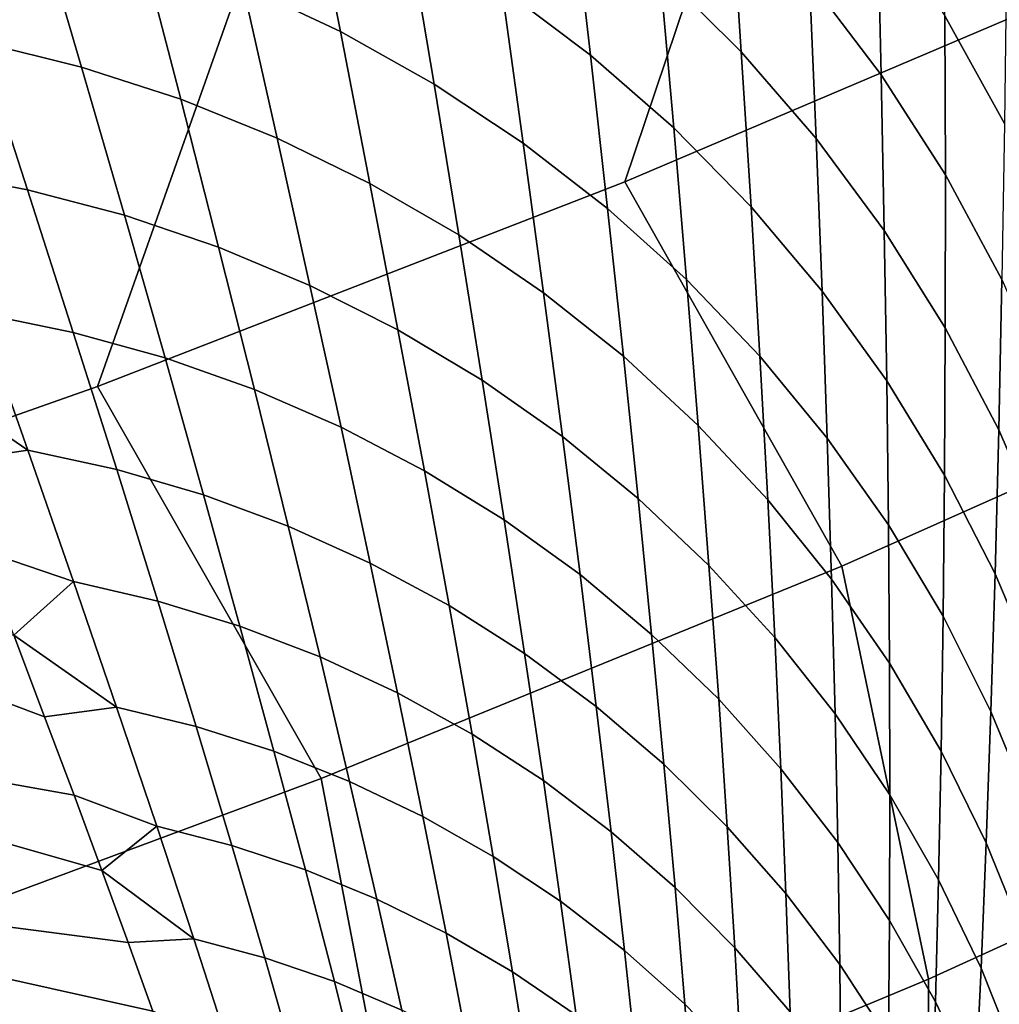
# Model space of a CAD drawing. Header units: metres. Extents: x -109 to 109, y -100 to 58.
# Tile 207 of 256: x 9.13 to 10.53, y -92.73 to -91.33. Entities that reach past the tile are written whole.
import ezdxf

# ---------------------------------------------------------------- set-up
doc = ezdxf.new("R2010")
doc.units = ezdxf.units.M
doc.layers.add('solid_21_062_100_XXX', color=7, linetype='CONTINUOUS')

msp = doc.modelspace()

# ---------------------------------------------------------------- linework, layer by layer
at = {"layer": 'solid_21_062_100_XXX'}
for points in [[(9.99808, -91.558472, 13.799191), (10.737529, -91.24369, 13.606608), (11.006351, -90.414154, 14.610569), (10.276528, -90.732681, 14.817094)], [(9.245915, -91.850754, 13.978012), (9.99808, -91.558472, 13.799191), (10.276528, -90.732681, 14.817094), (9.537017, -91.027122, 15.009822)], [(8.48198, -92.12014, 14.142827), (9.245915, -91.850754, 13.978012), (9.537017, -91.027122, 15.009822), (8.785431, -91.299515, 15.188129)], [(10.149273, -91.143906, -21.680214), (10.16441, -91.372971, -21.974697), (10.048254, -91.257614, -22.065636), (10.027133, -91.025955, -21.779259)], [(10.358521, -91.175133, -21.177509), (10.363958, -91.405685, -21.480783), (10.261715, -91.270676, -21.580574), (10.251, -91.03688, -21.2861)], [(9.54814, -91.12011, -22.683477), (9.592497, -91.344025, -22.959372), (9.453064, -91.278442, -23.029497), (9.401468, -91.053833, -22.759888)], [(9.923326, -91.151123, -22.155756), (9.949203, -91.377602, -22.443279), (9.822618, -91.282356, -22.52482), (9.790183, -91.05397, -22.244658)], [(10.542778, -91.244339, -20.647491), (10.539774, -91.475258, -20.961304), (10.454922, -91.32148, -21.069084), (10.453484, -91.086716, -20.7647)], [(9.688732, -91.196396, -22.605005), (9.726104, -91.419121, -22.887476), (9.592497, -91.344025, -22.959372), (9.54814, -91.12011, -22.683477)], [(9.159229, -91.176956, -23.163193), (9.223166, -91.394981, -23.431252), (9.077672, -91.359001, -23.489103), (9.006137, -91.141502, -23.226168)], [(10.261715, -91.270676, -21.580574), (10.271276, -91.496681, -21.883348), (10.16441, -91.372971, -21.974697), (10.149273, -91.143906, -21.680214)], [(10.048254, -91.257614, -22.065636), (10.067924, -91.481705, -22.360746), (9.949203, -91.377602, -22.443279), (9.923326, -91.151123, -22.155756)], [(9.308427, -91.222672, -23.09754), (9.364916, -91.440742, -23.371059), (9.223166, -91.394981, -23.431252), (9.159229, -91.176956, -23.163193)], [(10.454922, -91.32148, -21.069084), (10.455546, -91.548355, -21.381289), (10.363958, -91.405685, -21.480783), (10.358521, -91.175133, -21.177509)], [(9.822618, -91.282356, -22.52482), (9.853292, -91.503403, -22.814127), (9.726104, -91.419121, -22.887476), (9.688732, -91.196396, -22.605005)], [(9.453064, -91.278442, -23.029497), (9.502292, -91.496063, -23.308792), (9.364916, -91.440742, -23.371059), (9.308427, -91.222672, -23.09754)], [(11.037921, -91.781593, 12.425235), (10.737529, -91.24369, 13.606608), (9.99808, -91.558472, 13.799191), (10.307794, -92.106956, 12.610884)], [(10.16441, -91.372971, -21.974697), (10.178248, -91.594208, -22.277588), (10.067924, -91.481705, -22.360746), (10.048254, -91.257614, -22.065636)], [(10.363958, -91.405685, -21.480783), (10.36838, -91.628189, -21.791994), (10.271276, -91.496681, -21.883348), (10.261715, -91.270676, -21.580574)], [(9.592497, -91.344025, -22.959372), (9.634682, -91.560707, -23.244728), (9.502292, -91.496063, -23.308792), (9.453064, -91.278442, -23.029497)], [(9.949203, -91.377602, -22.443279), (9.973492, -91.596497, -22.739653), (9.853292, -91.503403, -22.814127), (9.822618, -91.282356, -22.52482)], [(10.539774, -91.475258, -20.961304), (10.536072, -91.698029, -21.282528), (10.455546, -91.548355, -21.381289), (10.454922, -91.32148, -21.069084)], [(9.077672, -91.359001, -23.489103), (9.146133, -91.569763, -23.762068), (9.00505, -91.542938, -23.812675), (8.929085, -91.332947, -23.544355)], [(9.726104, -91.419121, -22.887476), (9.761497, -91.634384, -23.179153), (9.634682, -91.560707, -23.244728), (9.592497, -91.344025, -22.959372)], [(9.223166, -91.394981, -23.431252), (9.28424, -91.606041, -23.70919), (9.146133, -91.569763, -23.762068), (9.077672, -91.359001, -23.489103)], [(10.067924, -91.481705, -22.360746), (10.08617, -91.697975, -22.664385), (9.973492, -91.596497, -22.739653), (9.949203, -91.377602, -22.443279)], [(10.271276, -91.496681, -21.883348), (10.279689, -91.714607, -22.194176), (10.178248, -91.594208, -22.277588), (10.16441, -91.372971, -21.974697)], [(9.364916, -91.440742, -23.371059), (9.418755, -91.651604, -23.654278), (9.28424, -91.606041, -23.70919), (9.223166, -91.394981, -23.431252)], [(10.455546, -91.548355, -21.381289), (10.455284, -91.766914, -21.701042), (10.36838, -91.628189, -21.791994), (10.363958, -91.405685, -21.480783)], [(9.853292, -91.503403, -22.814127), (9.882171, -91.716759, -23.11236), (9.761497, -91.634384, -23.179153), (9.726104, -91.419121, -22.887476)], [(9.502292, -91.496063, -23.308792), (9.549079, -91.706245, -23.597572), (9.418755, -91.651604, -23.654278), (9.364916, -91.440742, -23.371059)], [(10.178248, -91.594208, -22.277588), (10.190825, -91.807396, -22.588661), (10.08617, -91.697975, -22.664385), (10.067924, -91.481705, -22.360746)], [(9.634682, -91.560707, -23.244728), (9.674631, -91.769722, -23.539331), (9.549079, -91.706245, -23.597572), (9.502292, -91.496063, -23.308792)], [(9.973492, -91.596497, -22.739653), (9.996166, -91.80748, -23.044643), (9.882171, -91.716759, -23.11236), (9.853292, -91.503403, -22.814127)], [(10.36838, -91.628189, -21.791994), (10.371791, -91.842369, -22.11088), (10.279689, -91.714607, -22.194176), (10.271276, -91.496681, -21.883348)], [(9.146133, -91.569763, -23.762068), (9.211403, -91.773315, -24.044893), (9.077597, -91.745949, -24.090992), (9.00505, -91.542938, -23.812675)], [(10.536072, -91.698029, -21.282528), (10.531605, -91.912239, -21.610895), (10.455284, -91.766914, -21.701042), (10.455546, -91.548355, -21.381289)], [(10.307794, -92.106956, 12.610884), (9.99808, -91.558472, 13.799191), (9.245915, -91.850754, 13.978012), (9.564913, -92.410019, 12.783813)], [(9.761497, -91.634384, -23.179153), (9.794852, -91.841759, -23.479811), (9.674631, -91.769722, -23.539331), (9.634682, -91.560707, -23.244728)], [(9.28424, -91.606041, -23.70919), (9.34235, -91.809654, -23.99682), (9.211403, -91.773315, -24.044893), (9.146133, -91.569763, -23.762068)], [(10.279689, -91.714607, -22.194176), (10.286988, -91.924278, -22.512815), (10.190825, -91.807396, -22.588661), (10.178248, -91.594208, -22.277588)], [(9.418755, -91.651604, -23.654278), (9.469852, -91.854797, -23.946989), (9.34235, -91.809654, -23.99682), (9.28424, -91.606041, -23.70919)], [(10.08617, -91.697975, -22.664385), (10.102977, -91.906128, -22.976309), (9.996166, -91.80748, -23.044643), (9.973492, -91.596497, -22.739653)], [(9.882171, -91.716759, -23.11236), (9.909207, -91.922035, -23.419275), (9.794852, -91.841759, -23.479811), (9.761497, -91.634384, -23.179153)], [(10.455284, -91.766914, -21.701042), (10.454145, -91.976929, -22.028074), (10.371791, -91.842369, -22.11088), (10.36838, -91.628189, -21.791994)], [(9.549079, -91.706245, -23.597572), (9.593345, -91.908554, -23.89562), (9.469852, -91.854797, -23.946989), (9.418755, -91.651604, -23.654278)], [(9.674631, -91.769722, -23.539331), (9.712276, -91.970673, -23.842945), (9.593345, -91.908554, -23.89562), (9.549079, -91.706245, -23.597572)], [(10.190825, -91.807396, -22.588661), (10.202126, -92.012268, -22.907658), (10.102977, -91.906128, -22.976309), (10.08617, -91.697975, -22.664385)], [(10.605176, -91.85405, -21.184946), (10.597001, -92.063507, -21.521957), (10.531605, -91.912239, -21.610895), (10.536072, -91.698029, -21.282528)], [(9.996166, -91.80748, -23.044643), (10.017187, -92.010185, -23.357998), (9.909207, -91.922035, -23.419275), (9.882171, -91.716759, -23.11236)], [(10.371791, -91.842369, -22.11088), (10.374234, -92.048088, -22.437187), (10.286988, -91.924278, -22.512815), (10.279689, -91.714607, -22.194176)], [(9.077597, -91.745949, -24.090992), (9.146581, -91.941467, -24.379122), (8.98133, -91.828896, -24.279903)], [(9.211403, -91.773315, -24.044893), (9.273352, -91.969154, -24.337376), (9.146581, -91.941467, -24.379122), (9.077597, -91.745949, -24.090992)], [(9.34235, -91.809654, -23.99682), (9.397378, -92.005348, -24.293924), (9.273352, -91.969154, -24.337376), (9.211403, -91.773315, -24.044893)], [(9.794852, -91.841759, -23.479811), (9.826115, -92.040886, -23.789196), (9.712276, -91.970673, -23.842945), (9.674631, -91.769722, -23.539331)], [(10.531605, -91.912239, -21.610895), (10.526385, -92.117676, -21.946123), (10.454145, -91.976929, -22.028074), (10.455284, -91.766914, -21.701042)], [(10.307794, -92.106956, 12.610884), (10.431479, -92.696152, 11.451971), (11.169645, -92.359489, 11.273266), (11.037921, -91.781593, 12.425235)], [(9.469852, -91.854797, -23.946989), (9.518106, -92.049881, -24.248962), (9.397378, -92.005348, -24.293924), (9.34235, -91.809654, -23.99682)], [(10.102977, -91.906128, -22.976309), (10.118311, -92.105827, -23.296247), (10.017187, -92.010185, -23.357998), (9.996166, -91.80748, -23.044643)], [(10.286988, -91.924278, -22.512815), (10.293171, -92.125435, -22.838997), (10.202126, -92.012268, -22.907658), (10.190825, -91.807396, -22.588661)], [(9.146581, -91.941467, -24.379122), (9.031832, -91.958702, -24.474245), (8.98133, -91.828896, -24.279903)], [(9.909207, -91.922035, -23.419275), (9.934356, -92.118881, -23.734613), (9.826115, -92.040886, -23.789196), (9.794852, -91.841759, -23.479811)], [(10.454145, -91.976929, -22.028074), (10.452173, -92.178276, -22.362112), (10.374234, -92.048088, -22.437187), (10.371791, -91.842369, -22.11088)], [(9.564913, -92.410019, 12.783813), (9.245915, -91.850754, 13.978012), (8.48198, -92.12014, 14.142827), (8.810189, -92.690384, 12.943799)], [(9.593345, -91.908554, -23.89562), (9.634999, -92.102562, -24.20269), (9.518106, -92.049881, -24.248962), (9.469852, -91.854797, -23.946989)], [(9.712276, -91.970673, -23.842945), (9.747538, -92.163147, -24.155313), (9.634999, -92.102562, -24.20269), (9.593345, -91.908554, -23.89562)], [(10.202126, -92.012268, -22.907658), (10.212127, -92.208519, -23.234303), (10.118311, -92.105827, -23.296247), (10.102977, -91.906128, -22.976309)], [(10.597001, -92.063507, -21.521957), (10.588189, -92.263985, -21.865396), (10.526385, -92.117676, -21.946123), (10.531605, -91.912239, -21.610895)], [(10.017187, -92.010185, -23.357998), (10.036517, -92.2043, -23.679441), (9.934356, -92.118881, -23.734613), (9.909207, -91.922035, -23.419275)], [(10.374234, -92.048088, -22.437187), (10.375709, -92.245117, -22.770632), (10.293171, -92.125435, -22.838997), (10.286988, -91.924278, -22.512815)], [(9.146581, -91.941467, -24.379122), (9.211839, -92.128975, -24.676838), (9.080217, -92.084175, -24.671841), (9.031832, -91.958702, -24.474245)], [(9.273352, -91.969154, -24.337376), (9.331831, -92.156792, -24.639275), (9.211839, -92.128975, -24.676838), (9.146581, -91.941467, -24.379122)], [(9.397378, -92.005348, -24.293924), (9.449191, -92.19265, -24.600248), (9.331831, -92.156792, -24.639275), (9.273352, -91.969154, -24.337376)], [(9.826115, -92.040886, -23.789196), (9.855218, -92.231377, -24.107044), (9.747538, -92.163147, -24.155313), (9.712276, -91.970673, -23.842945)], [(10.526385, -92.117676, -21.946123), (10.520457, -92.31427, -22.287926), (10.452173, -92.178276, -22.362112), (10.454145, -91.976929, -22.028074)], [(9.170561, -92.321808, -25.076267), (9.212461, -92.4338, -25.28281), (8.317596, -92.273743, -25.428854), (8.317801, -92.00148, -24.895666)], [(9.126468, -92.205238, -24.872559), (9.170561, -92.321808, -25.076267), (8.317801, -92.00148, -24.895666)], [(9.518106, -92.049881, -24.248962), (9.563396, -92.236397, -24.559929), (9.449191, -92.19265, -24.600248), (9.397378, -92.005348, -24.293924)], [(10.118311, -92.105827, -23.296247), (10.132144, -92.296776, -23.623922), (10.036517, -92.2043, -23.679441), (10.017187, -92.010185, -23.357998)], [(10.293171, -92.125435, -22.838997), (10.298219, -92.317825, -23.172438), (10.212127, -92.208519, -23.234303), (10.202126, -92.012268, -22.907658)], [(9.934356, -92.118881, -23.734613), (9.957561, -92.306946, -24.058096), (9.855218, -92.231377, -24.107044), (9.826115, -92.040886, -23.789196)], [(9.634999, -92.102562, -24.20269), (9.67394, -92.287842, -24.518499), (9.563396, -92.236397, -24.559929), (9.518106, -92.049881, -24.248962)], [(10.452173, -92.178276, -22.362112), (10.449369, -92.370789, -22.702868), (10.375709, -92.245117, -22.770632), (10.374234, -92.048088, -22.437187)], [(9.211839, -92.128975, -24.676838), (9.126468, -92.205238, -24.872559), (9.080217, -92.084175, -24.671841)], [(9.564913, -92.410019, 12.783813), (9.68026, -93.009773, 11.618449), (10.431479, -92.696152, 11.451971), (10.307794, -92.106956, 12.610884)], [(9.747538, -92.163147, -24.155313), (9.780326, -92.346756, -24.476143), (9.67394, -92.287842, -24.518499), (9.634999, -92.102562, -24.20269)], [(10.212127, -92.208519, -23.234303), (10.220809, -92.395889, -23.568306), (10.132144, -92.296776, -23.623922), (10.118311, -92.105827, -23.296247)], [(10.036517, -92.2043, -23.679441), (10.054113, -92.389511, -24.008686), (9.957561, -92.306946, -24.058096), (9.934356, -92.118881, -23.734613)], [(10.375709, -92.245117, -22.770632), (10.376203, -92.433235, -23.110928), (10.298219, -92.317825, -23.172438), (10.293171, -92.125435, -22.838997)], [(10.588189, -92.263985, -21.865396), (10.578784, -92.455452, -22.214958), (10.520457, -92.31427, -22.287926), (10.526385, -92.117676, -21.946123)], [(9.211839, -92.128975, -24.676838), (9.273193, -92.307976, -24.983877), (9.126468, -92.205238, -24.872559)], [(9.331831, -92.156792, -24.639275), (9.38668, -92.335732, -24.950314), (9.273193, -92.307976, -24.983877), (9.211839, -92.128975, -24.676838)], [(9.449191, -92.19265, -24.600248), (9.497645, -92.371094, -24.915497), (9.38668, -92.335732, -24.950314), (9.331831, -92.156792, -24.639275)], [(9.855218, -92.231377, -24.107044), (9.882084, -92.412872, -24.433048), (9.780326, -92.346756, -24.476143), (9.747538, -92.163147, -24.155313)], [(10.520457, -92.31427, -22.287926), (10.513826, -92.501877, -22.636005), (10.449369, -92.370789, -22.702868), (10.452173, -92.178276, -22.362112)], [(9.563396, -92.236397, -24.559929), (9.605596, -92.41391, -24.879583), (9.497645, -92.371094, -24.915497), (9.449191, -92.19265, -24.600248)], [(9.273193, -92.307976, -24.983877), (9.170561, -92.321808, -25.076267), (9.126468, -92.205238, -24.872559)], [(10.132144, -92.296776, -23.623922), (10.144443, -92.478706, -23.959036), (10.054113, -92.389511, -24.008686), (10.036517, -92.2043, -23.679441)], [(10.298219, -92.317825, -23.172438), (10.302118, -92.501205, -23.51284), (10.220809, -92.395889, -23.568306), (10.212127, -92.208519, -23.234303)], [(9.67394, -92.287842, -24.518499), (9.71005, -92.463989, -24.842733), (9.605596, -92.41391, -24.879583), (9.563396, -92.236397, -24.559929)], [(9.957561, -92.306946, -24.058096), (9.978759, -92.485893, -24.389408), (9.882084, -92.412872, -24.433048), (9.855218, -92.231377, -24.107044)], [(10.449369, -92.370789, -22.702868), (10.44573, -92.554253, -23.050047), (10.376203, -92.433235, -23.110928), (10.375709, -92.245117, -22.770632)], [(9.252152, -92.541161, -25.492067), (9.28959, -92.643806, -25.703861), (8.317677, -92.517403, -25.974348), (8.317596, -92.273743, -25.428854)], [(9.212461, -92.4338, -25.28281), (9.252152, -92.541161, -25.492067), (8.317596, -92.273743, -25.428854)], [(9.780326, -92.346756, -24.476143), (9.810542, -92.521095, -24.805111), (9.71005, -92.463989, -24.842733), (9.67394, -92.287842, -24.518499)], [(10.220809, -92.395889, -23.568306), (10.228147, -92.574135, -23.909367), (10.144443, -92.478706, -23.959036), (10.132144, -92.296776, -23.623922)], [(9.273193, -92.307976, -24.983877), (9.330452, -92.477959, -25.299934), (9.212461, -92.4338, -25.28281), (9.170561, -92.321808, -25.076267)], [(9.38668, -92.335732, -24.950314), (9.437724, -92.505501, -25.270172), (9.330452, -92.477959, -25.299934), (9.273193, -92.307976, -24.983877)], [(10.054113, -92.389511, -24.008686), (10.06992, -92.565498, -24.345415), (9.978759, -92.485893, -24.389408), (9.957561, -92.306946, -24.058096)], [(10.376203, -92.433235, -23.110928), (10.37571, -92.612244, -23.457771), (10.302118, -92.501205, -23.51284), (10.298219, -92.317825, -23.172438)], [(10.578784, -92.455452, -22.214958), (10.568791, -92.63781, -22.570345), (10.513826, -92.501877, -22.636005), (10.520457, -92.31427, -22.287926)], [(9.497645, -92.371094, -24.915497), (9.542583, -92.540222, -25.239346), (9.437724, -92.505501, -25.270172), (9.38668, -92.335732, -24.950314)], [(9.882084, -92.412872, -24.433048), (9.906627, -92.584991, -24.766882), (9.810542, -92.521095, -24.805111), (9.780326, -92.346756, -24.476143)], [(10.431479, -92.696152, 11.451971), (10.429027, -93.304886, 10.304235), (11.167973, -92.965538, 10.137178), (11.169645, -92.359489, 11.273266)], [(9.605596, -92.41391, -24.879583), (9.644564, -92.581978, -25.20759), (9.542583, -92.540222, -25.239346), (9.497645, -92.371094, -24.915497)], [(10.513826, -92.501877, -22.636005), (10.506494, -92.680328, -22.990067), (10.44573, -92.554253, -23.050047), (10.449369, -92.370789, -22.702868)], [(10.144443, -92.478706, -23.959036), (10.155162, -92.651329, -24.301268), (10.06992, -92.565498, -24.345415), (10.054113, -92.389511, -24.008686)], [(10.302118, -92.501205, -23.51284), (10.304852, -92.675377, -23.8599), (10.228147, -92.574135, -23.909367), (10.220809, -92.395889, -23.568306)], [(8.810189, -92.690384, 12.943799), (8.916923, -93.299934, 11.772481), (9.68026, -93.009773, 11.618449), (9.564913, -92.410019, 12.783813)], [(9.71005, -92.463989, -24.842733), (9.743209, -92.630577, -25.175049), (9.644564, -92.581978, -25.20759), (9.605596, -92.41391, -24.879583)], [(9.978759, -92.485893, -24.389408), (9.997873, -92.655388, -24.72822), (9.906627, -92.584991, -24.766882), (9.882084, -92.412872, -24.433048)], [(9.330452, -92.477959, -25.299934), (9.252152, -92.541161, -25.492067), (9.212461, -92.4338, -25.28281)], [(10.44573, -92.554253, -23.050047), (10.441255, -92.728523, -23.403345), (10.37571, -92.612244, -23.457771), (10.376203, -92.433235, -23.110928)], [(9.810542, -92.521095, -24.805111), (9.83808, -92.685799, -25.141869), (9.743209, -92.630577, -25.175049), (9.71005, -92.463989, -24.842733)], [(9.330452, -92.477959, -25.299934), (9.383409, -92.638428, -25.624659), (9.252152, -92.541161, -25.492067)], [(9.437724, -92.505501, -25.270172), (9.484776, -92.665611, -25.598492), (9.383409, -92.638428, -25.624659), (9.330452, -92.477959, -25.299934)], [(10.228147, -92.574135, -23.909367), (10.234105, -92.743011, -24.25716), (10.155162, -92.651329, -24.301268), (10.144443, -92.478706, -23.959036)], [(10.06992, -92.565498, -24.345415), (10.083878, -92.731964, -24.689293), (9.997873, -92.655388, -24.72822), (9.978759, -92.485893, -24.389408)], [(9.542583, -92.540222, -25.239346), (9.583838, -92.699577, -25.571423), (9.484776, -92.665611, -25.598492), (9.437724, -92.505501, -25.270172)], [(10.37571, -92.612244, -23.457771), (10.37422, -92.781975, -23.810856), (10.304852, -92.675377, -23.8599), (10.302118, -92.501205, -23.51284)], [(10.568791, -92.63781, -22.570345), (10.55822, -92.810905, -22.931255), (10.506494, -92.680328, -22.990067), (10.513826, -92.501877, -22.636005)], [(9.357617, -92.834755, -26.134529), (9.388144, -92.922951, -26.3531), (8.317948, -92.732109, -26.530664), (8.317677, -92.517403, -25.974348)], [(9.324763, -92.741699, -25.918077), (9.357617, -92.834755, -26.134529), (8.317677, -92.517403, -25.974348)], [(9.28959, -92.643806, -25.703861), (9.324763, -92.741699, -25.918077), (8.317677, -92.517403, -25.974348)], [(9.906627, -92.584991, -24.766882), (9.928756, -92.747406, -25.108192), (9.83808, -92.685799, -25.141869), (9.810542, -92.521095, -24.805111)], [(9.383409, -92.638428, -25.624659), (9.28959, -92.643806, -25.703861), (9.252152, -92.541161, -25.492067)], [(9.644564, -92.581978, -25.20759), (9.680149, -92.740173, -25.543573), (9.583838, -92.699577, -25.571423), (9.542583, -92.540222, -25.239346)], [(10.506494, -92.680328, -22.990067), (10.498462, -92.84951, -23.349804), (10.441255, -92.728523, -23.403345), (10.44573, -92.554253, -23.050047)], [(10.155162, -92.651329, -24.301268), (10.164255, -92.814392, -24.650278), (10.083878, -92.731964, -24.689293), (10.06992, -92.565498, -24.345415)], [(10.304852, -92.675377, -23.8599), (10.306397, -92.840126, -24.213291), (10.234105, -92.743011, -24.25716), (10.228147, -92.574135, -23.909367)], [(9.743209, -92.630577, -25.175049), (9.773282, -92.787216, -25.515068), (9.680149, -92.740173, -25.543573), (9.644564, -92.581978, -25.20759)], [(9.997873, -92.655388, -24.72822), (10.014832, -92.815125, -25.074175), (9.928756, -92.747406, -25.108192), (9.906627, -92.584991, -24.766882)], [(10.441255, -92.728523, -23.403345), (10.435939, -92.893456, -23.762451), (10.37422, -92.781975, -23.810856), (10.37571, -92.612244, -23.457771)], [(9.83808, -92.685799, -25.141869), (9.862823, -92.8405, -25.486031), (9.773282, -92.787216, -25.515068), (9.743209, -92.630577, -25.175049)], [(9.383409, -92.638428, -25.624659), (9.431842, -92.788902, -25.957653), (9.324763, -92.741699, -25.918077), (9.28959, -92.643806, -25.703861)], [(9.484776, -92.665611, -25.598492), (9.527638, -92.81562, -25.934868), (9.431842, -92.788902, -25.957653), (9.383409, -92.638428, -25.624659)], [(10.083878, -92.731964, -24.689293), (10.095923, -92.888641, -25.039965), (10.014832, -92.815125, -25.074175), (9.997873, -92.655388, -24.72822)], [(10.234105, -92.743011, -24.25716), (10.238648, -92.90229, -24.611349), (10.164255, -92.814392, -24.650278), (10.155162, -92.651329, -24.301268)], [(9.583838, -92.699577, -25.571423), (9.621228, -92.848732, -25.911324), (9.527638, -92.81562, -25.934868), (9.484776, -92.665611, -25.598492)], [(10.37422, -92.781975, -23.810856), (10.371718, -92.942253, -24.169853), (10.306397, -92.840126, -24.213291), (10.304852, -92.675377, -23.8599)], [(9.928756, -92.747406, -25.108192), (9.948371, -92.89978, -25.456594), (9.862823, -92.8405, -25.486031), (9.83808, -92.685799, -25.141869)], [(10.55822, -92.810905, -22.931255), (10.547076, -92.974678, -23.297384), (10.498462, -92.84951, -23.349804), (10.506494, -92.680328, -22.990067)], [(9.680149, -92.740173, -25.543573), (9.712195, -92.888092, -25.887123), (9.621228, -92.848732, -25.911324), (9.583838, -92.699577, -25.571423)], [(9.68026, -93.009773, 11.618449), (9.677226, -93.620979, 10.459853), (10.429027, -93.304886, 10.304235), (10.431479, -92.696152, 11.451971)], [(10.164255, -92.814392, -24.650278), (10.171672, -92.967644, -25.005714), (10.095923, -92.888641, -25.039965), (10.083878, -92.731964, -24.689293)], [(10.498462, -92.84951, -23.349804), (10.489735, -93.009323, -23.714903), (10.435939, -92.893456, -23.762451), (10.441255, -92.728523, -23.403345)]]:
    msp.add_3dface(points, dxfattribs=at)

doc.saveas('drawing.dxf')
